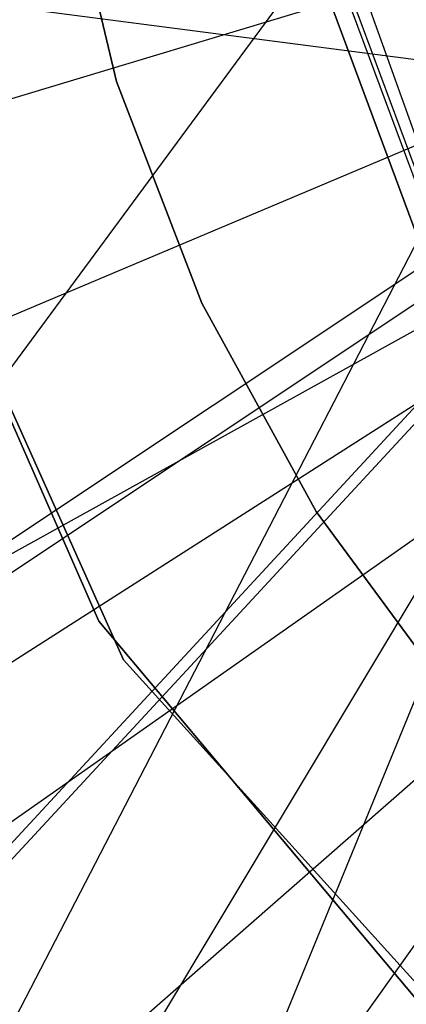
# Model space of a CAD drawing. Extents: x 0.1 to 16.1, y -3 to 3.
# Tile 22 of 65: x 7.6357 to 7.7315, y -0.3587 to -0.115. Entities that reach past the tile are written whole.
import ezdxf

# ---------------------------------------------------------------- set-up
doc = ezdxf.new("R2010")
doc.units = 0
doc.header["$LTSCALE"] = 2.54
doc.layers.get('0').update_dxf_attribs({"color": 13, "linetype": 'CONTINUOUS'})

# ---------------------------------------------------------------- blocks, each defined once
blk = doc.blocks.new('DROPS_WOOD_D_PM_STL')
at = {"color": 0}
for p, q in [((7.80971, -0.13477, 32.33956), (6.8032, -0.00456, 32.24165)), ((7.80971, -0.13477, 32.33956), (6.8032, -0.00456, 32.24165)), ((7.78, -0.00254, 28.33293), (7.18992, -0.8025, 28.2435)), ((7.78, -0.00254, 28.33293), (7.18992, -0.8025, 28.2435)), ((7.40821, -0.8, 32.39413), (7.7875, -0.06666, 32.36353)), ((7.40821, -0.8, 32.39413), (7.7875, -0.06666, 32.36353)), ((7.64613, -0.07318, 28.35251), (7.65975, -0.13036, 28.35251)), ((7.65975, -0.13036, 27.85251), (7.64613, -0.07318, 27.85251)), ((7.64613, -0.07318, 28.35251), (7.65975, -0.13036, 28.35251)), ((7.65975, -0.13036, 27.85251), (7.64613, -0.07318, 27.85251)), ((7.64613, -0.07318, 20.86645), (7.65975, -0.13036, 20.86645)), ((7.65975, -0.13036, 20.36645), (7.64613, -0.07318, 20.36645)), ((7.64613, -0.07318, 20.86645), (7.65975, -0.13036, 20.86645)), ((7.65975, -0.13036, 20.36645), (7.64613, -0.07318, 20.36645)), ((7.50907, -0.17215, 2.22278), (7.79368, -0.08633, 2.19005)), ((7.50907, -0.17215, 2.22278), (7.79368, -0.08633, 2.19005)), ((7.7096, -0.09012, 213.39202), (7.74037, -0.17311, 213.39202)), ((7.7096, -0.09012, 213.39202), (7.74037, -0.17311, 213.39202)), ((7.71064, -0.08987, 213.38735), (7.74132, -0.17262, 213.38735)), ((7.71064, -0.08987, 213.38735), (7.74132, -0.17262, 213.38735)), ((7.73654, -0.17506, 213.38308), (7.70543, -0.09113, 213.38308)), ((7.70543, -0.09113, 213.30308), (7.73654, -0.17506, 213.30308)), ((7.73654, -0.17506, 213.47407), (7.70543, -0.09113, 213.47407)), ((7.70543, -0.09113, 213.30308), (7.73654, -0.17506, 213.30308)), ((7.73654, -0.17506, 213.47407), (7.70543, -0.09113, 213.47407)), ((7.70543, -0.09113, 213.39407), (7.73654, -0.17506, 213.39407)), ((7.70543, -0.09113, 213.39407), (7.73654, -0.17506, 213.39407)), ((7.73654, -0.17506, 213.38308), (7.70543, -0.09113, 213.38308)), ((7.73451, -0.14581, 16.33972), (7.72097, -0.10826, 16.33972)), ((7.73451, -0.14581, 16.33972), (7.72097, -0.10826, 16.33972)), ((7.5214, -0.8, 20.89945), (7.80284, -0.11481, 20.86558)), ((7.5214, -0.8, 20.89945), (7.80284, -0.11481, 20.86558)), ((7.5306, -0.23186, 2.22278), (7.80448, -0.11628, 2.19005)), ((7.5306, -0.23186, 2.22278), (7.80448, -0.11628, 2.19005)), ((6.8032, -0.79642, 16.44633), (7.80971, -0.12653, 16.3487)), ((6.8032, -0.79642, 16.44633), (7.80971, -0.12653, 16.3487)), ((7.18992, -0.79848, 20.44408), (7.80971, -0.12859, 20.35327)), ((7.18992, -0.79848, 20.44408), (7.80971, -0.12859, 20.35327)), ((7.80971, -0.13017, 32.36249), (7.40821, -0.8, 32.39413)), ((7.80971, -0.13017, 32.36249), (7.40821, -0.8, 32.39413)), ((7.66142, -0.27347, 16.033), (7.59739, -0.13074, 16.033)), ((7.59739, -0.13074, 15.973), (7.66142, -0.27347, 15.973)), ((7.66142, -0.27347, 16.033), (7.59739, -0.13074, 16.033)), ((7.59739, -0.13074, 15.973), (7.66142, -0.27347, 15.973)), ((7.65975, -0.13036, 28.35251), (7.68088, -0.18521, 28.35251)), ((7.68088, -0.18521, 27.85251), (7.65975, -0.13036, 27.85251)), ((7.65975, -0.13036, 28.35251), (7.68088, -0.18521, 28.35251)), ((7.65975, -0.13036, 28.35251), (7.65975, -0.13036, 27.85251)), ((7.68088, -0.18521, 27.85251), (7.65975, -0.13036, 27.85251)), ((7.65975, -0.13036, 28.35251), (7.65975, -0.13036, 27.85251)), ((7.65975, -0.13036, 20.86645), (7.68088, -0.18521, 20.86645)), ((7.68088, -0.18521, 20.36645), (7.65975, -0.13036, 20.36645)), ((7.65975, -0.13036, 20.86645), (7.68088, -0.18521, 20.86645)), ((7.65975, -0.13036, 20.86645), (7.65975, -0.13036, 20.36645)), ((7.68088, -0.18521, 20.36645), (7.65975, -0.13036, 20.36645)), ((7.65975, -0.13036, 20.86645), (7.65975, -0.13036, 20.36645)), ((7.80971, -0.13271, 28.33499), (7.18992, -0.8025, 28.2435)), ((7.80971, -0.13271, 28.33499), (7.18992, -0.8025, 28.2435)), ((7.59817, -0.13356, 213.39407), (7.65531, -0.26389, 213.39407)), ((7.65531, -0.26389, 213.47407), (7.59817, -0.13356, 213.47407)), ((7.65531, -0.26389, 213.47407), (7.59817, -0.13356, 213.47407)), ((7.59817, -0.13356, 213.39407), (7.65531, -0.26389, 213.39407)), ((7.80971, -0.13477, 32.33956), (6.8032, -0.80456, 32.24124)), ((7.80971, -0.13477, 32.33956), (6.8032, -0.80456, 32.24124)), ((7.55836, -0.28895, 2.22278), (7.8184, -0.14491, 2.19005)), ((7.55836, -0.28895, 2.22278), (7.8184, -0.14491, 2.19005)), ((6.8032, -0.80456, 32.24124), (7.8203, -0.1548, 32.3399)), ((6.8032, -0.80456, 32.24124), (7.8203, -0.1548, 32.3399)), ((7.59203, -0.34276, 2.22278), (7.83528, -0.17189, 2.19005)), ((7.59203, -0.34276, 2.22278), (7.83528, -0.17189, 2.19005)), ((7.84545, -0.18705, 32.36099), (7.40821, -0.8, 32.39413)), ((7.84545, -0.18705, 32.36099), (7.40821, -0.8, 32.39413)), ((7.68088, -0.18521, 28.35251), (7.70913, -0.23676, 28.35251)), ((7.70913, -0.23676, 27.85251), (7.68088, -0.18521, 27.85251)), ((7.68088, -0.18521, 28.35251), (7.70913, -0.23676, 28.35251)), ((7.68088, -0.18521, 28.35251), (7.68088, -0.18521, 27.85251)), ((7.70913, -0.23676, 27.85251), (7.68088, -0.18521, 27.85251)), ((7.68088, -0.18521, 28.35251), (7.68088, -0.18521, 27.85251)), ((7.68088, -0.18521, 20.86645), (7.70913, -0.23676, 20.86645)), ((7.70913, -0.23676, 20.36645), (7.68088, -0.18521, 20.36645)), ((7.68088, -0.18521, 20.86645), (7.70913, -0.23676, 20.86645)), ((7.68088, -0.18521, 20.86645), (7.68088, -0.18521, 20.36645)), ((7.70913, -0.23676, 20.36645), (7.68088, -0.18521, 20.36645)), ((7.68088, -0.18521, 20.86645), (7.68088, -0.18521, 20.36645)), ((7.63123, -0.39268, 2.22278), (7.85494, -0.19693, 2.19005)), ((7.63123, -0.39268, 2.22278), (7.85494, -0.19693, 2.19005)), ((7.70913, -0.23676, 28.35251), (7.74399, -0.28408, 28.35251)), ((7.74399, -0.28408, 27.85251), (7.70913, -0.23676, 27.85251)), ((7.70913, -0.23676, 28.35251), (7.74399, -0.28408, 28.35251)), ((7.70913, -0.23676, 28.35251), (7.70913, -0.23676, 27.85251)), ((7.74399, -0.28408, 27.85251), (7.70913, -0.23676, 27.85251)), ((7.70913, -0.23676, 28.35251), (7.70913, -0.23676, 27.85251)), ((7.70913, -0.23676, 20.86645), (7.74399, -0.28408, 20.86645)), ((7.74399, -0.28408, 20.36645), (7.70913, -0.23676, 20.36645)), ((7.70913, -0.23676, 20.86645), (7.74399, -0.28408, 20.86645)), ((7.70913, -0.23676, 20.86645), (7.70913, -0.23676, 20.36645)), ((7.74399, -0.28408, 20.36645), (7.70913, -0.23676, 20.36645)), ((7.70913, -0.23676, 20.86645), (7.70913, -0.23676, 20.36645)), ((7.65531, -0.26389, 213.39407), (7.65531, -0.26389, 213.47407)), ((7.65531, -0.26389, 213.39407), (7.74686, -0.37285, 213.39407)), ((7.74686, -0.37285, 213.47407), (7.65531, -0.26389, 213.47407)), ((7.65531, -0.26389, 213.39407), (7.65531, -0.26389, 213.47407)), ((7.74686, -0.37285, 213.47407), (7.65531, -0.26389, 213.47407)), ((7.65531, -0.26389, 213.39407), (7.74686, -0.37285, 213.39407)), ((7.76641, -0.38944, 16.033), (7.66142, -0.27347, 16.033)), ((7.66142, -0.27347, 15.973), (7.76641, -0.38944, 15.973)), ((7.66142, -0.27347, 16.033), (7.66142, -0.27347, 15.973)), ((7.66142, -0.27347, 16.033), (7.66142, -0.27347, 15.973)), ((7.76641, -0.38944, 16.033), (7.66142, -0.27347, 16.033)), ((7.66142, -0.27347, 15.973), (7.76641, -0.38944, 15.973))]:
    blk.add_line(p, q, dxfattribs=at)

msp = doc.modelspace()

# ---------------------------------------------------------------- block references
at = {"color": 250}
msp.add_blockref('DROPS_WOOD_D_PM_STL', (0, 0), dxfattribs=at)

doc.saveas('drawing.dxf')
